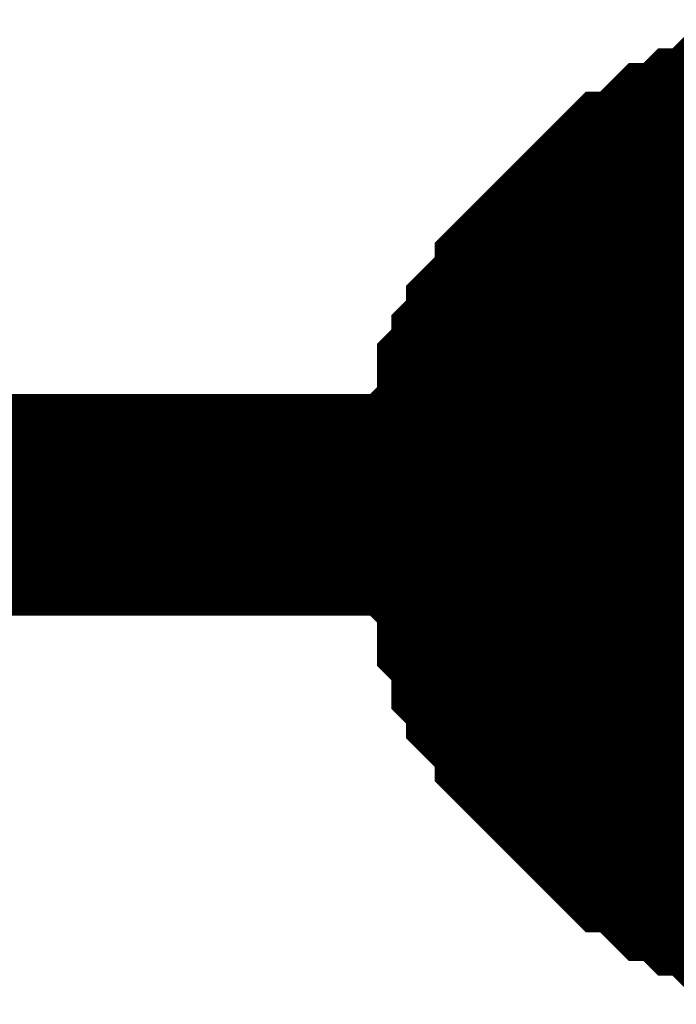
# Model space of a CAD drawing. Header units: inches. Extents: x 0 to 292, y 0 to 193.
# Tile 116 of 189: x 152.548 to 153.436, y 128.102 to 129.434. Entities that reach past the tile are written whole.
import ezdxf

# ---------------------------------------------------------------- set-up
doc = ezdxf.new("R2010")
doc.units = ezdxf.units.IN
doc.layers.add('Sheet', color=255, linetype='Continuous')

msp = doc.modelspace()

# ---------------------------------------------------------------- linework, layer by layer
at = {"layer": 'Sheet'}
for points in [[(153.1616, 128.7778, 0.2997, 0.2997, 0), (153.1616, 128.7973, 0.2997, 0.2997, 0), (153.1616, 128.8363, 0.2997, 0.2997, 0), (153.1616, 128.8558, 0.2997, 0.2997, 0), (153.181, 128.8753, 0.2997, 0.2997, 0), (153.181, 128.8947, 0.2997, 0.2997, 0), (153.181, 128.9337, 0.2997, 0.2997, 0), (153.2005, 128.9532, 0.2997, 0.2997, 0), (153.2005, 128.9727, 0.2997, 0.2997, 0), (153.22, 128.9922, 0.2997, 0.2997, 0), (153.22, 129.0117, 0.2997, 0.2997, 0), (153.2395, 129.0312, 0.2997, 0.2997, 0), (153.259, 129.0507, 0.2997, 0.2997, 0), (153.259, 129.0702, 0.2997, 0.2997, 0), (153.2785, 129.0897, 0.2997, 0.2997, 0), (153.2979, 129.1091, 0.2997, 0.2997, 0), (153.3174, 129.1286, 0.2997, 0.2997, 0), (153.3369, 129.1481, 0.2997, 0.2997, 0), (153.3564, 129.1676, 0.2997, 0.2997, 0), (153.3759, 129.1871, 0.2997, 0.2997, 0), (153.3954, 129.1871, 0.2997, 0.2997, 0), (153.4148, 129.2066, 0.2997, 0.2997, 0), (153.4343, 129.2261, 0.2997, 0.2997, 0), (153.4538, 129.2261, 0.2997, 0.2997, 0), (153.4733, 129.2456, 0.2997, 0.2997, 0), (153.4928, 129.2456, 0.2997, 0.2997, 0), (153.5123, 129.2651, 0.2997, 0.2997, 0), (153.5512, 129.2651, 0.2997, 0.2997, 0), (153.5707, 129.2651, 0.2997, 0.2997, 0), (153.5902, 129.2846, 0.2997, 0.2997, 0)], [(153.1616, 128.7778, 0.2997, 0.2997, 0), (153.1616, 128.7973, 0.2997, 0.2997, 0), (153.1616, 128.8363, 0.2997, 0.2997, 0), (153.1616, 128.8558, 0.2997, 0.2997, 0), (153.181, 128.8753, 0.2997, 0.2997, 0), (153.181, 128.8947, 0.2997, 0.2997, 0), (153.181, 128.9337, 0.2997, 0.2997, 0), (153.2005, 128.9532, 0.2997, 0.2997, 0), (153.2005, 128.9727, 0.2997, 0.2997, 0), (153.22, 128.9922, 0.2997, 0.2997, 0), (153.22, 129.0117, 0.2997, 0.2997, 0), (153.2395, 129.0312, 0.2997, 0.2997, 0), (153.259, 129.0507, 0.2997, 0.2997, 0), (153.259, 129.0702, 0.2997, 0.2997, 0), (153.2785, 129.0897, 0.2997, 0.2997, 0), (153.2979, 129.1091, 0.2997, 0.2997, 0), (153.3174, 129.1286, 0.2997, 0.2997, 0), (153.3369, 129.1481, 0.2997, 0.2997, 0), (153.3564, 129.1676, 0.2997, 0.2997, 0), (153.3759, 129.1871, 0.2997, 0.2997, 0), (153.3954, 129.1871, 0.2997, 0.2997, 0), (153.4148, 129.2066, 0.2997, 0.2997, 0), (153.4343, 129.2261, 0.2997, 0.2997, 0), (153.4538, 129.2261, 0.2997, 0.2997, 0), (153.4733, 129.2456, 0.2997, 0.2997, 0), (153.4928, 129.2456, 0.2997, 0.2997, 0), (153.5123, 129.2651, 0.2997, 0.2997, 0), (153.5512, 129.2651, 0.2997, 0.2997, 0), (153.5707, 129.2651, 0.2997, 0.2997, 0), (153.5902, 129.2846, 0.2997, 0.2997, 0)], [(153.1616, 128.7778, 0.2997, 0.2997, 0), (153.1616, 128.7973, 0.2997, 0.2997, 0), (153.1616, 128.8363, 0.2997, 0.2997, 0), (153.1616, 128.8558, 0.2997, 0.2997, 0), (153.181, 128.8753, 0.2997, 0.2997, 0), (153.181, 128.8947, 0.2997, 0.2997, 0), (153.181, 128.9337, 0.2997, 0.2997, 0), (153.2005, 128.9532, 0.2997, 0.2997, 0), (153.2005, 128.9727, 0.2997, 0.2997, 0), (153.22, 128.9922, 0.2997, 0.2997, 0), (153.22, 129.0117, 0.2997, 0.2997, 0), (153.2395, 129.0312, 0.2997, 0.2997, 0), (153.259, 129.0507, 0.2997, 0.2997, 0), (153.259, 129.0702, 0.2997, 0.2997, 0), (153.2785, 129.0897, 0.2997, 0.2997, 0), (153.2979, 129.1091, 0.2997, 0.2997, 0), (153.3174, 129.1286, 0.2997, 0.2997, 0), (153.3369, 129.1481, 0.2997, 0.2997, 0), (153.3564, 129.1676, 0.2997, 0.2997, 0), (153.3759, 129.1871, 0.2997, 0.2997, 0), (153.3954, 129.1871, 0.2997, 0.2997, 0), (153.4148, 129.2066, 0.2997, 0.2997, 0), (153.4343, 129.2261, 0.2997, 0.2997, 0), (153.4538, 129.2261, 0.2997, 0.2997, 0), (153.4733, 129.2456, 0.2997, 0.2997, 0), (153.4928, 129.2456, 0.2997, 0.2997, 0), (153.5123, 129.2651, 0.2997, 0.2997, 0), (153.5512, 129.2651, 0.2997, 0.2997, 0), (153.5707, 129.2651, 0.2997, 0.2997, 0), (153.5902, 129.2846, 0.2997, 0.2997, 0)], [(153.1616, 128.7778, 0.2997, 0.2997, 0), (153.1616, 128.7973, 0.2997, 0.2997, 0), (153.1616, 128.8363, 0.2997, 0.2997, 0), (153.1616, 128.8558, 0.2997, 0.2997, 0), (153.181, 128.8753, 0.2997, 0.2997, 0), (153.181, 128.8947, 0.2997, 0.2997, 0), (153.181, 128.9337, 0.2997, 0.2997, 0), (153.2005, 128.9532, 0.2997, 0.2997, 0), (153.2005, 128.9727, 0.2997, 0.2997, 0), (153.22, 128.9922, 0.2997, 0.2997, 0), (153.22, 129.0117, 0.2997, 0.2997, 0), (153.2395, 129.0312, 0.2997, 0.2997, 0), (153.259, 129.0507, 0.2997, 0.2997, 0), (153.259, 129.0702, 0.2997, 0.2997, 0), (153.2785, 129.0897, 0.2997, 0.2997, 0), (153.2979, 129.1091, 0.2997, 0.2997, 0), (153.3174, 129.1286, 0.2997, 0.2997, 0), (153.3369, 129.1481, 0.2997, 0.2997, 0), (153.3564, 129.1676, 0.2997, 0.2997, 0), (153.3759, 129.1871, 0.2997, 0.2997, 0), (153.3954, 129.1871, 0.2997, 0.2997, 0), (153.4148, 129.2066, 0.2997, 0.2997, 0), (153.4343, 129.2261, 0.2997, 0.2997, 0), (153.4538, 129.2261, 0.2997, 0.2997, 0), (153.4733, 129.2456, 0.2997, 0.2997, 0), (153.4928, 129.2456, 0.2997, 0.2997, 0), (153.5123, 129.2651, 0.2997, 0.2997, 0), (153.5512, 129.2651, 0.2997, 0.2997, 0), (153.5707, 129.2651, 0.2997, 0.2997, 0), (153.5902, 129.2846, 0.2997, 0.2997, 0)], [(153.1616, 128.7778, 0.0991, 0.0991, 0), (153.1616, 128.7973, 0.0991, 0.0991, 0), (153.1616, 128.8363, 0.0991, 0.0991, 0), (153.1616, 128.8558, 0.0991, 0.0991, 0), (153.181, 128.8753, 0.0991, 0.0991, 0), (153.181, 128.8947, 0.0991, 0.0991, 0), (153.181, 128.9337, 0.0991, 0.0991, 0), (153.2005, 128.9532, 0.0991, 0.0991, 0), (153.2005, 128.9727, 0.0991, 0.0991, 0), (153.22, 128.9922, 0.0991, 0.0991, 0), (153.22, 129.0117, 0.0991, 0.0991, 0), (153.2395, 129.0312, 0.0991, 0.0991, 0), (153.259, 129.0507, 0.0991, 0.0991, 0), (153.259, 129.0702, 0.0991, 0.0991, 0), (153.2785, 129.0897, 0.0991, 0.0991, 0), (153.2979, 129.1091, 0.0991, 0.0991, 0), (153.3174, 129.1286, 0.0991, 0.0991, 0), (153.3369, 129.1481, 0.0991, 0.0991, 0), (153.3564, 129.1676, 0.0991, 0.0991, 0), (153.3759, 129.1871, 0.0991, 0.0991, 0), (153.3954, 129.1871, 0.0991, 0.0991, 0), (153.4148, 129.2066, 0.0991, 0.0991, 0), (153.4343, 129.2261, 0.0991, 0.0991, 0), (153.4538, 129.2261, 0.0991, 0.0991, 0), (153.4733, 129.2456, 0.0991, 0.0991, 0), (153.4928, 129.2456, 0.0991, 0.0991, 0)], [(153.1616, 128.7778, 0.0991, 0.0991, 0), (153.1616, 128.7973, 0.0991, 0.0991, 0), (153.1616, 128.8363, 0.0991, 0.0991, 0), (153.1616, 128.8558, 0.0991, 0.0991, 0), (153.181, 128.8753, 0.0991, 0.0991, 0), (153.181, 128.8947, 0.0991, 0.0991, 0), (153.181, 128.9337, 0.0991, 0.0991, 0), (153.2005, 128.9532, 0.0991, 0.0991, 0), (153.2005, 128.9727, 0.0991, 0.0991, 0), (153.22, 128.9922, 0.0991, 0.0991, 0), (153.22, 129.0117, 0.0991, 0.0991, 0), (153.2395, 129.0312, 0.0991, 0.0991, 0), (153.259, 129.0507, 0.0991, 0.0991, 0), (153.259, 129.0702, 0.0991, 0.0991, 0), (153.2785, 129.0897, 0.0991, 0.0991, 0), (153.2979, 129.1091, 0.0991, 0.0991, 0), (153.3174, 129.1286, 0.0991, 0.0991, 0), (153.3369, 129.1481, 0.0991, 0.0991, 0), (153.3564, 129.1676, 0.0991, 0.0991, 0), (153.3759, 129.1871, 0.0991, 0.0991, 0), (153.3954, 129.1871, 0.0991, 0.0991, 0), (153.4148, 129.2066, 0.0991, 0.0991, 0), (153.4343, 129.2261, 0.0991, 0.0991, 0), (153.4538, 129.2261, 0.0991, 0.0991, 0), (153.4733, 129.2456, 0.0991, 0.0991, 0), (153.4928, 129.2456, 0.0991, 0.0991, 0)], [(153.1616, 128.7778, 0.0991, 0.0991, 0), (153.1616, 128.7973, 0.0991, 0.0991, 0), (153.1616, 128.8363, 0.0991, 0.0991, 0), (153.1616, 128.8558, 0.0991, 0.0991, 0), (153.181, 128.8753, 0.0991, 0.0991, 0), (153.181, 128.8947, 0.0991, 0.0991, 0), (153.181, 128.9337, 0.0991, 0.0991, 0), (153.2005, 128.9532, 0.0991, 0.0991, 0), (153.2005, 128.9727, 0.0991, 0.0991, 0), (153.22, 128.9922, 0.0991, 0.0991, 0), (153.22, 129.0117, 0.0991, 0.0991, 0), (153.2395, 129.0312, 0.0991, 0.0991, 0), (153.259, 129.0507, 0.0991, 0.0991, 0), (153.259, 129.0702, 0.0991, 0.0991, 0), (153.2785, 129.0897, 0.0991, 0.0991, 0), (153.2979, 129.1091, 0.0991, 0.0991, 0), (153.3174, 129.1286, 0.0991, 0.0991, 0), (153.3369, 129.1481, 0.0991, 0.0991, 0), (153.3564, 129.1676, 0.0991, 0.0991, 0), (153.3759, 129.1871, 0.0991, 0.0991, 0), (153.3954, 129.1871, 0.0991, 0.0991, 0), (153.4148, 129.2066, 0.0991, 0.0991, 0), (153.4343, 129.2261, 0.0991, 0.0991, 0), (153.4538, 129.2261, 0.0991, 0.0991, 0), (153.4733, 129.2456, 0.0991, 0.0991, 0), (153.4928, 129.2456, 0.0991, 0.0991, 0)], [(153.1616, 128.7778, 0.0991, 0.0991, 0), (153.1616, 128.7973, 0.0991, 0.0991, 0), (153.1616, 128.8363, 0.0991, 0.0991, 0), (153.1616, 128.8558, 0.0991, 0.0991, 0), (153.181, 128.8753, 0.0991, 0.0991, 0), (153.181, 128.8947, 0.0991, 0.0991, 0), (153.181, 128.9337, 0.0991, 0.0991, 0), (153.2005, 128.9532, 0.0991, 0.0991, 0), (153.2005, 128.9727, 0.0991, 0.0991, 0), (153.22, 128.9922, 0.0991, 0.0991, 0), (153.22, 129.0117, 0.0991, 0.0991, 0), (153.2395, 129.0312, 0.0991, 0.0991, 0), (153.259, 129.0507, 0.0991, 0.0991, 0), (153.259, 129.0702, 0.0991, 0.0991, 0), (153.2785, 129.0897, 0.0991, 0.0991, 0), (153.2979, 129.1091, 0.0991, 0.0991, 0), (153.3174, 129.1286, 0.0991, 0.0991, 0), (153.3369, 129.1481, 0.0991, 0.0991, 0), (153.3564, 129.1676, 0.0991, 0.0991, 0), (153.3759, 129.1871, 0.0991, 0.0991, 0), (153.3954, 129.1871, 0.0991, 0.0991, 0), (153.4148, 129.2066, 0.0991, 0.0991, 0), (153.4343, 129.2261, 0.0991, 0.0991, 0), (153.4538, 129.2261, 0.0991, 0.0991, 0), (153.4733, 129.2456, 0.0991, 0.0991, 0), (153.4928, 129.2456, 0.0991, 0.0991, 0)], [(151.1353, 128.7778, 0.2997, 0.2997, 0), (153.6681, 128.7778, 0.2997, 0.2997, 0)], [(153.5902, 128.2515, 0.2997, 0.2997, 0), (153.5707, 128.271, 0.2997, 0.2997, 0), (153.5512, 128.271, 0.2997, 0.2997, 0), (153.5123, 128.271, 0.2997, 0.2997, 0), (153.4928, 128.2905, 0.2997, 0.2997, 0), (153.4733, 128.2905, 0.2997, 0.2997, 0), (153.4538, 128.31, 0.2997, 0.2997, 0), (153.4343, 128.31, 0.2997, 0.2997, 0), (153.4148, 128.3295, 0.2997, 0.2997, 0), (153.3954, 128.349, 0.2997, 0.2997, 0), (153.3759, 128.349, 0.2997, 0.2997, 0), (153.3564, 128.3685, 0.2997, 0.2997, 0), (153.3369, 128.388, 0.2997, 0.2997, 0), (153.3174, 128.4075, 0.2997, 0.2997, 0), (153.2979, 128.427, 0.2997, 0.2997, 0), (153.2785, 128.4464, 0.2997, 0.2997, 0), (153.259, 128.4659, 0.2997, 0.2997, 0), (153.259, 128.4854, 0.2997, 0.2997, 0), (153.2395, 128.5049, 0.2997, 0.2997, 0), (153.22, 128.5244, 0.2997, 0.2997, 0), (153.22, 128.5439, 0.2997, 0.2997, 0), (153.2005, 128.5634, 0.2997, 0.2997, 0), (153.2005, 128.6024, 0.2997, 0.2997, 0), (153.181, 128.6219, 0.2997, 0.2997, 0), (153.181, 128.6414, 0.2997, 0.2997, 0), (153.181, 128.6803, 0.2997, 0.2997, 0), (153.1616, 128.6998, 0.2997, 0.2997, 0), (153.1616, 128.7193, 0.2997, 0.2997, 0), (153.1616, 128.7583, 0.2997, 0.2997, 0), (153.1616, 128.7778, 0.2997, 0.2997, 0)], [(153.1616, 128.7778, 0.2997, 0.2997, 0), (153.1616, 128.7778, 0.2997, 0.2997, 0)], [(153.5902, 128.2515, 0.2997, 0.2997, 0), (153.5707, 128.271, 0.2997, 0.2997, 0), (153.5512, 128.271, 0.2997, 0.2997, 0), (153.5123, 128.271, 0.2997, 0.2997, 0), (153.4928, 128.2905, 0.2997, 0.2997, 0), (153.4733, 128.2905, 0.2997, 0.2997, 0), (153.4538, 128.31, 0.2997, 0.2997, 0), (153.4343, 128.31, 0.2997, 0.2997, 0), (153.4148, 128.3295, 0.2997, 0.2997, 0), (153.3954, 128.349, 0.2997, 0.2997, 0), (153.3759, 128.349, 0.2997, 0.2997, 0), (153.3564, 128.3685, 0.2997, 0.2997, 0), (153.3369, 128.388, 0.2997, 0.2997, 0), (153.3174, 128.4075, 0.2997, 0.2997, 0), (153.2979, 128.427, 0.2997, 0.2997, 0), (153.2785, 128.4464, 0.2997, 0.2997, 0), (153.259, 128.4659, 0.2997, 0.2997, 0), (153.259, 128.4854, 0.2997, 0.2997, 0), (153.2395, 128.5049, 0.2997, 0.2997, 0), (153.22, 128.5244, 0.2997, 0.2997, 0), (153.22, 128.5439, 0.2997, 0.2997, 0), (153.2005, 128.5634, 0.2997, 0.2997, 0), (153.2005, 128.6024, 0.2997, 0.2997, 0), (153.181, 128.6219, 0.2997, 0.2997, 0), (153.181, 128.6414, 0.2997, 0.2997, 0), (153.181, 128.6803, 0.2997, 0.2997, 0), (153.1616, 128.6998, 0.2997, 0.2997, 0), (153.1616, 128.7193, 0.2997, 0.2997, 0), (153.1616, 128.7583, 0.2997, 0.2997, 0), (153.1616, 128.7778, 0.2997, 0.2997, 0)], [(153.1616, 128.7778, 0.2997, 0.2997, 0), (153.1616, 128.7778, 0.2997, 0.2997, 0)], [(153.5902, 128.2515, 0.2997, 0.2997, 0), (153.5707, 128.271, 0.2997, 0.2997, 0), (153.5512, 128.271, 0.2997, 0.2997, 0), (153.5123, 128.271, 0.2997, 0.2997, 0), (153.4928, 128.2905, 0.2997, 0.2997, 0), (153.4733, 128.2905, 0.2997, 0.2997, 0), (153.4538, 128.31, 0.2997, 0.2997, 0), (153.4343, 128.31, 0.2997, 0.2997, 0), (153.4148, 128.3295, 0.2997, 0.2997, 0), (153.3954, 128.349, 0.2997, 0.2997, 0), (153.3759, 128.349, 0.2997, 0.2997, 0), (153.3564, 128.3685, 0.2997, 0.2997, 0), (153.3369, 128.388, 0.2997, 0.2997, 0), (153.3174, 128.4075, 0.2997, 0.2997, 0), (153.2979, 128.427, 0.2997, 0.2997, 0), (153.2785, 128.4464, 0.2997, 0.2997, 0), (153.259, 128.4659, 0.2997, 0.2997, 0), (153.259, 128.4854, 0.2997, 0.2997, 0), (153.2395, 128.5049, 0.2997, 0.2997, 0), (153.22, 128.5244, 0.2997, 0.2997, 0), (153.22, 128.5439, 0.2997, 0.2997, 0), (153.2005, 128.5634, 0.2997, 0.2997, 0), (153.2005, 128.6024, 0.2997, 0.2997, 0), (153.181, 128.6219, 0.2997, 0.2997, 0), (153.181, 128.6414, 0.2997, 0.2997, 0), (153.181, 128.6803, 0.2997, 0.2997, 0), (153.1616, 128.6998, 0.2997, 0.2997, 0), (153.1616, 128.7193, 0.2997, 0.2997, 0), (153.1616, 128.7583, 0.2997, 0.2997, 0), (153.1616, 128.7778, 0.2997, 0.2997, 0)], [(153.1616, 128.7778, 0.2997, 0.2997, 0), (153.1616, 128.7778, 0.2997, 0.2997, 0)], [(153.5902, 128.2515, 0.2997, 0.2997, 0), (153.5707, 128.271, 0.2997, 0.2997, 0), (153.5512, 128.271, 0.2997, 0.2997, 0), (153.5123, 128.271, 0.2997, 0.2997, 0), (153.4928, 128.2905, 0.2997, 0.2997, 0), (153.4733, 128.2905, 0.2997, 0.2997, 0), (153.4538, 128.31, 0.2997, 0.2997, 0), (153.4343, 128.31, 0.2997, 0.2997, 0), (153.4148, 128.3295, 0.2997, 0.2997, 0), (153.3954, 128.349, 0.2997, 0.2997, 0), (153.3759, 128.349, 0.2997, 0.2997, 0), (153.3564, 128.3685, 0.2997, 0.2997, 0), (153.3369, 128.388, 0.2997, 0.2997, 0), (153.3174, 128.4075, 0.2997, 0.2997, 0), (153.2979, 128.427, 0.2997, 0.2997, 0), (153.2785, 128.4464, 0.2997, 0.2997, 0), (153.259, 128.4659, 0.2997, 0.2997, 0), (153.259, 128.4854, 0.2997, 0.2997, 0), (153.2395, 128.5049, 0.2997, 0.2997, 0), (153.22, 128.5244, 0.2997, 0.2997, 0), (153.22, 128.5439, 0.2997, 0.2997, 0), (153.2005, 128.5634, 0.2997, 0.2997, 0), (153.2005, 128.6024, 0.2997, 0.2997, 0), (153.181, 128.6219, 0.2997, 0.2997, 0), (153.181, 128.6414, 0.2997, 0.2997, 0), (153.181, 128.6803, 0.2997, 0.2997, 0), (153.1616, 128.6998, 0.2997, 0.2997, 0), (153.1616, 128.7193, 0.2997, 0.2997, 0), (153.1616, 128.7583, 0.2997, 0.2997, 0), (153.1616, 128.7778, 0.2997, 0.2997, 0)], [(153.1616, 128.7778, 0.2997, 0.2997, 0), (153.1616, 128.7778, 0.2997, 0.2997, 0)], [(153.4928, 128.2905, 0.0991, 0.0991, 0), (153.4733, 128.2905, 0.0991, 0.0991, 0), (153.4538, 128.31, 0.0991, 0.0991, 0), (153.4343, 128.31, 0.0991, 0.0991, 0), (153.4148, 128.3295, 0.0991, 0.0991, 0), (153.3954, 128.349, 0.0991, 0.0991, 0), (153.3759, 128.349, 0.0991, 0.0991, 0), (153.3564, 128.3685, 0.0991, 0.0991, 0), (153.3369, 128.388, 0.0991, 0.0991, 0), (153.3174, 128.4075, 0.0991, 0.0991, 0), (153.2979, 128.427, 0.0991, 0.0991, 0), (153.2785, 128.4464, 0.0991, 0.0991, 0), (153.259, 128.4659, 0.0991, 0.0991, 0), (153.259, 128.4854, 0.0991, 0.0991, 0), (153.2395, 128.5049, 0.0991, 0.0991, 0), (153.22, 128.5244, 0.0991, 0.0991, 0), (153.22, 128.5439, 0.0991, 0.0991, 0), (153.2005, 128.5634, 0.0991, 0.0991, 0), (153.2005, 128.6024, 0.0991, 0.0991, 0), (153.181, 128.6219, 0.0991, 0.0991, 0), (153.181, 128.6414, 0.0991, 0.0991, 0), (153.181, 128.6803, 0.0991, 0.0991, 0), (153.1616, 128.6998, 0.0991, 0.0991, 0), (153.1616, 128.7193, 0.0991, 0.0991, 0), (153.1616, 128.7583, 0.0991, 0.0991, 0), (153.1616, 128.7778, 0.0991, 0.0991, 0)], [(153.1616, 128.7778, 0.0991, 0.0991, 0), (153.1616, 128.7778, 0.0991, 0.0991, 0)], [(153.4928, 128.2905, 0.0991, 0.0991, 0), (153.4733, 128.2905, 0.0991, 0.0991, 0), (153.4538, 128.31, 0.0991, 0.0991, 0), (153.4343, 128.31, 0.0991, 0.0991, 0), (153.4148, 128.3295, 0.0991, 0.0991, 0), (153.3954, 128.349, 0.0991, 0.0991, 0), (153.3759, 128.349, 0.0991, 0.0991, 0), (153.3564, 128.3685, 0.0991, 0.0991, 0), (153.3369, 128.388, 0.0991, 0.0991, 0), (153.3174, 128.4075, 0.0991, 0.0991, 0), (153.2979, 128.427, 0.0991, 0.0991, 0), (153.2785, 128.4464, 0.0991, 0.0991, 0), (153.259, 128.4659, 0.0991, 0.0991, 0), (153.259, 128.4854, 0.0991, 0.0991, 0), (153.2395, 128.5049, 0.0991, 0.0991, 0), (153.22, 128.5244, 0.0991, 0.0991, 0), (153.22, 128.5439, 0.0991, 0.0991, 0), (153.2005, 128.5634, 0.0991, 0.0991, 0), (153.2005, 128.6024, 0.0991, 0.0991, 0), (153.181, 128.6219, 0.0991, 0.0991, 0), (153.181, 128.6414, 0.0991, 0.0991, 0), (153.181, 128.6803, 0.0991, 0.0991, 0), (153.1616, 128.6998, 0.0991, 0.0991, 0), (153.1616, 128.7193, 0.0991, 0.0991, 0), (153.1616, 128.7583, 0.0991, 0.0991, 0), (153.1616, 128.7778, 0.0991, 0.0991, 0)], [(153.1616, 128.7778, 0.0991, 0.0991, 0), (153.1616, 128.7778, 0.0991, 0.0991, 0)], [(153.4928, 128.2905, 0.0991, 0.0991, 0), (153.4733, 128.2905, 0.0991, 0.0991, 0), (153.4538, 128.31, 0.0991, 0.0991, 0), (153.4343, 128.31, 0.0991, 0.0991, 0), (153.4148, 128.3295, 0.0991, 0.0991, 0), (153.3954, 128.349, 0.0991, 0.0991, 0), (153.3759, 128.349, 0.0991, 0.0991, 0), (153.3564, 128.3685, 0.0991, 0.0991, 0), (153.3369, 128.388, 0.0991, 0.0991, 0), (153.3174, 128.4075, 0.0991, 0.0991, 0), (153.2979, 128.427, 0.0991, 0.0991, 0), (153.2785, 128.4464, 0.0991, 0.0991, 0), (153.259, 128.4659, 0.0991, 0.0991, 0), (153.259, 128.4854, 0.0991, 0.0991, 0), (153.2395, 128.5049, 0.0991, 0.0991, 0), (153.22, 128.5244, 0.0991, 0.0991, 0), (153.22, 128.5439, 0.0991, 0.0991, 0), (153.2005, 128.5634, 0.0991, 0.0991, 0), (153.2005, 128.6024, 0.0991, 0.0991, 0), (153.181, 128.6219, 0.0991, 0.0991, 0), (153.181, 128.6414, 0.0991, 0.0991, 0), (153.181, 128.6803, 0.0991, 0.0991, 0), (153.1616, 128.6998, 0.0991, 0.0991, 0), (153.1616, 128.7193, 0.0991, 0.0991, 0), (153.1616, 128.7583, 0.0991, 0.0991, 0), (153.1616, 128.7778, 0.0991, 0.0991, 0)], [(153.1616, 128.7778, 0.0991, 0.0991, 0), (153.1616, 128.7778, 0.0991, 0.0991, 0)], [(153.4928, 128.2905, 0.0991, 0.0991, 0), (153.4733, 128.2905, 0.0991, 0.0991, 0), (153.4538, 128.31, 0.0991, 0.0991, 0), (153.4343, 128.31, 0.0991, 0.0991, 0), (153.4148, 128.3295, 0.0991, 0.0991, 0), (153.3954, 128.349, 0.0991, 0.0991, 0), (153.3759, 128.349, 0.0991, 0.0991, 0), (153.3564, 128.3685, 0.0991, 0.0991, 0), (153.3369, 128.388, 0.0991, 0.0991, 0), (153.3174, 128.4075, 0.0991, 0.0991, 0), (153.2979, 128.427, 0.0991, 0.0991, 0), (153.2785, 128.4464, 0.0991, 0.0991, 0), (153.259, 128.4659, 0.0991, 0.0991, 0), (153.259, 128.4854, 0.0991, 0.0991, 0), (153.2395, 128.5049, 0.0991, 0.0991, 0), (153.22, 128.5244, 0.0991, 0.0991, 0), (153.22, 128.5439, 0.0991, 0.0991, 0), (153.2005, 128.5634, 0.0991, 0.0991, 0), (153.2005, 128.6024, 0.0991, 0.0991, 0), (153.181, 128.6219, 0.0991, 0.0991, 0), (153.181, 128.6414, 0.0991, 0.0991, 0), (153.181, 128.6803, 0.0991, 0.0991, 0), (153.1616, 128.6998, 0.0991, 0.0991, 0), (153.1616, 128.7193, 0.0991, 0.0991, 0), (153.1616, 128.7583, 0.0991, 0.0991, 0), (153.1616, 128.7778, 0.0991, 0.0991, 0)], [(153.1616, 128.7778, 0.0991, 0.0991, 0), (153.1616, 128.7778, 0.0991, 0.0991, 0)]]:
    msp.add_lwpolyline(points, format="xyseb", dxfattribs=at)
msp.add_lwpolyline([(153.416, 128.778, 0.508, 0.508, 1), (153.924, 128.778, 0.508, 0.508, 1)], format="xyseb", close=True, dxfattribs=at)

doc.saveas('drawing.dxf')
